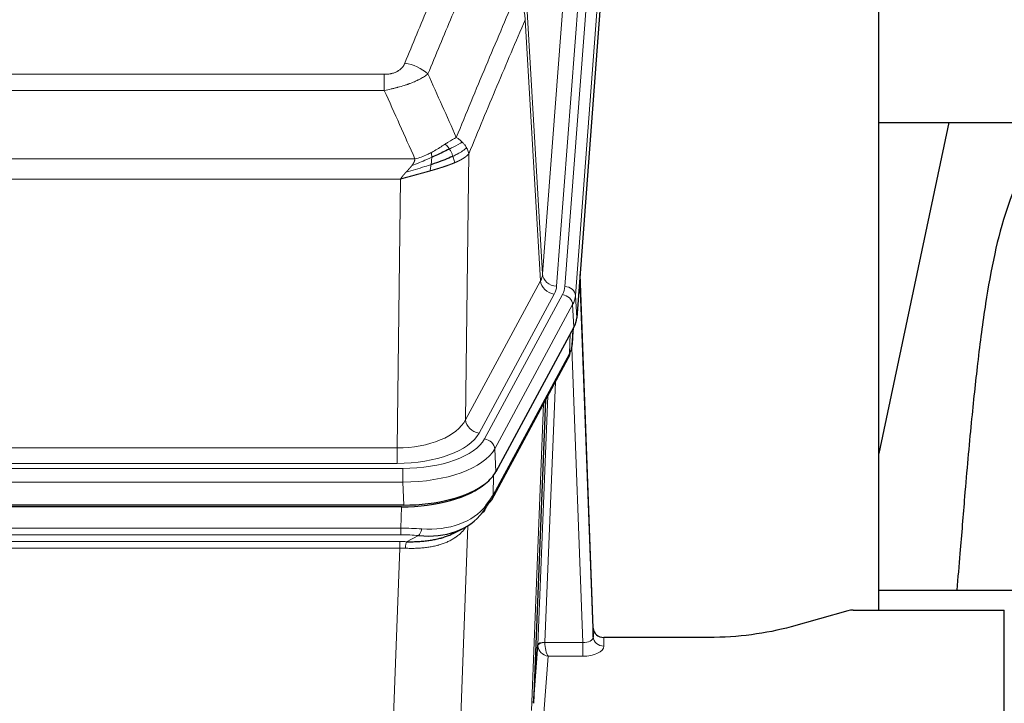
# Model space of a CAD drawing. Header units: inches. Extents: x 0 to 23760, y -13 to 16800.
# Tile 195 of 217: x 19036 to 19316, y 13853 to 14048. Entities that reach past the tile are written whole.
import ezdxf

# ---------------------------------------------------------------- set-up
doc = ezdxf.new("R2010")
doc.units = ezdxf.units.IN
doc.layers.add('254', color=7, linetype='Continuous', true_color=0xffffff)

msp = doc.modelspace()

# ---------------------------------------------------------------- linework, layer by layer
at = {"layer": '254', "color": 110, "linetype": 'Continuous', "lineweight": 13}
for p, q in [((19184.335, 13975.264), (19197.401, 14148.037)), ((19201.393, 14144.61), (19188.327, 13971.837)), ((19190.674, 13971.685), (19203.785, 14145.045)), ((19206.779, 14142.475), (19193.668, 13969.115)), ((19183.754, 13973.355), (19179.402, 14047.607)), ((19179.958, 14049.941), (19184.335, 13975.264)), ((18933.966, 14032.06), (19139.309, 14032.06)), ((19139.309, 14027.496), (19139.309, 14032.06)), ((19139.309, 14027.496), (18933.966, 14027.496)), ((19163.36, 14009.462), (19162.402, 13933.812)), ((18925.235, 14008.017), (19148.04, 14008.017)), ((19143.928, 14002.272), (18929.348, 14002.272)), ((19142.959, 13925.777), (19143.928, 14002.272)), ((19162.402, 13933.812), (19183.754, 13973.355)), ((19166.278, 13930.003), (19187.63, 13969.546)), ((19167.803, 13928.329), (19189.977, 13969.394)), ((19192.884, 13966.538), (19170.71, 13925.472)), ((19193.257, 13960.165), (19192.884, 13966.538)), ((19193.668, 13969.115), (19194.042, 13962.743)), ((19191.988, 13952.661), (19192.206, 13958.218)), ((19192.773, 13955.24), (19193.127, 13959.924)), ((19170.24, 13912.385), (19191.988, 13952.661)), ((19195.754, 13870.417), (19192.623, 13954.268)), ((19187.97, 13944.555), (19184.948, 13870.503)), ((19182.95, 13869.738), (19185.843, 13940.615)), ((19181.136, 13851.109), (19184.604, 13938.32)), ((18930.316, 13925.777), (19142.959, 13925.777)), ((19142.959, 13921.363), (19142.959, 13925.777)), ((19170.71, 13925.472), (19171.003, 13918.951)), ((18928.727, 13919.939), (19144.548, 13919.939)), ((19142.959, 13921.363), (18930.316, 13921.363)), ((19144.548, 13916.034), (19144.548, 13919.939)), ((19144.548, 13916.034), (18928.727, 13916.034)), ((19144.841, 13909.512), (19144.548, 13916.034)), ((19170.417, 13918.021), (19170.24, 13912.385)), ((19144.058, 13902.94), (19144.249, 13909.031)), ((18929.217, 13902.94), (19144.058, 13902.94)), ((19144.058, 13901.074), (19144.058, 13902.94)), ((19163.087, 13903.635), (19159.651, 13809.495)), ((19144.058, 13901.074), (18929.217, 13901.074)), ((19145.629, 13899.101), (19149.082, 13900.846)), ((18929.559, 13899.132), (19143.716, 13899.132)), ((19143.716, 13897.266), (18929.559, 13897.266)), ((19140.243, 13802.091), (19143.716, 13897.266)), ((19143.716, 13897.266), (19143.716, 13899.132)), ((19201.735, 13871.864), (19201.745, 13869.416)), ((19184.949, 13870.417), (19195.754, 13870.417)), ((19195.754, 13870.417), (19195.754, 13866.501)), ((19185.912, 13866.501), (19184.718, 13850.353)), ((19195.754, 13866.501), (19185.912, 13866.501))]:
    msp.add_line(p, q, dxfattribs=at)
at = {"layer": '254', "color": 2, "linetype": 'Continuous', "lineweight": 25}
for p, q in [((19207.16, 14136.196), (19194.042, 13962.743)), ((19279.978, 13879.631), (19279.978, 14068.432)), ((19279.935, 14018.353), (19351.666, 14018.353)), ((19299.821, 14018.351), (19279.978, 13924.195)), ((19198.736, 13874.485), (19194.978, 13975.124)), ((19195.058, 13970.73), (19198.747, 13871.948)), ((19193.257, 13960.165), (19171.003, 13918.951)), ((19192.766, 13955.127), (19193.129, 13959.928)), ((19192.944, 13959.584), (19192.773, 13955.24)), ((19192.766, 13955.127), (19192.773, 13955.24)), ((19169.881, 13911.055), (19191.629, 13951.331)), ((19185.15, 13939.33), (19181.722, 13853.12)), ((19144.841, 13909.512), (18928.434, 13909.512)), ((19144.249, 13909.031), (18929.026, 13909.031)), ((19158.947, 13901.467), (19161.74, 13902.879)), ((19351.975, 13885.203), (19279.979, 13885.203)), ((19272.68, 13879.63), (19315.638, 13879.63)), ((19315.638, 13791.229), (19315.638, 13879.63)), ((19271.182, 13879.435), (19255.017, 13874.905)), ((19198.747, 13871.948), (19198.736, 13874.485)), ((19231.638, 13871.864), (19201.735, 13871.864)), ((19181.722, 13853.12), (19182.95, 13869.738))]:
    msp.add_line(p, q, dxfattribs=at)
at = {"layer": '254', "color": 110, "linetype": 'Continuous', "lineweight": 13}
for centre, major_axis, ratio, start_param, end_param in [((19145.156, 14027.058), (9.245, -3.812), 0.7933159, 1.14397, 1.886928), ((19164.309, 13975.776), (-20.038, 0.241), 0.4621297, 2.903225, 3.1123764), ((19188.327, 13975.386), (3.989, -0.302), 0.8864705, 3.2608937, 4.7793301), ((19187.63, 13973.094), (3.52, -1.9), 0.8606628, 3.6289862, 5.1474227), ((19195.058, 13968.578), (-0.214, 6.443), 0.0117452, 5.0526437, 5.774114), ((19164.309, 13972.228), (-24.033, 0.005), 0.4611335, 2.8976848, 3.1068362), ((19166.656, 13972.076), (-24.033, 0.005), 0.4611335, 2.8976848, 3.1068362), ((19189.977, 13966.733), (2.64, -1.425), 0.8606628, 0.4873936, 2.00583), ((19190.674, 13969.024), (2.991, -0.226), 0.8864705, 0.119301, 1.6377375), ((19192.06, 13970.639), (2.998, 0.112), 0.4302668, 5.7021495, 6.2671208), ((19166.656, 13969.415), (27.028, 0.171), 0.4605352, 6.0362132, 6.2453646), ((19188.109, 13953.231), (3.52, -1.9), 0.8606628, 0.0000038, 0.4001271), ((19164.978, 13935.451), (27.538, 20.422), 0.1820479, 5.9117308, 5.9437109), ((19143.039, 13936.384), (20.002, 0.126), 0.5302672, 4.7050812, 6.0263936), ((19166.278, 13933.551), (-3.52, 1.9), 0.8606628, 0.4873936, 2.00583), ((19143.039, 13932.836), (24.002, 0.049), 0.477994, 4.708097, 6.0294094), ((19144.496, 13931.036), (-24.02, 0.03), 0.4619935, 1.5735185, 2.8978281), ((19167.803, 13925.668), (2.64, -1.425), 0.8606628, 0.4873936, 2.00583), ((19144.496, 13928.375), (27.018, 0.111), 0.4567867, 4.7124116, 6.0367213), ((19166.362, 13912.956), (3.52, -1.9), 0.8606628, 0.0000038, 0.4001271), ((19144.312, 13924.323), (-25.329, 12.681), 0.6929209, 2.1169098, 3.0007467), ((19143.409, 13895.506), (27.015, 0.091), 0.2751837, 1.3250001, 1.545831), ((19149.082, 13904.681), (-0.368, -3.983), 0.2964475, 0.3019504, 1.0888865), ((19143.409, 13891.671), (23.017, 0.318), 0.4083138, 1.3161001, 1.5369309), ((19142.927, 13889.319), (24.025, 0.387), 0.4081206, 1.4515092, 1.5313568), ((19142.927, 13885.484), (20.023, 0.877), 0.5868265, 1.4258227, 1.5056703), ((19145.629, 13895.265), (0.131, 3.998), 0.1099517, 0.2897867, 1.0584981), ((19195.742, 13872.04), (-3.004, 0.138), 0.5390598, 1.5996723, 3.1704686), ((19201.745, 13872.04), (-3, -0.013), 0.8746179, 0.0299147, 1.5670846), ((19185.948, 13869.611), (-2.996, 0.15), 0.8842154, 0.0089587, 0.1047242), ((19184.948, 13869.642), (1.998, -0.082), 0.4302193, 1.5883537, 3.1255299), ((19184.949, 13869.556), (-1.996, -0.13), 0.4297663, 4.6843512, 6.2157251), ((19185.912, 13869.125), (-2.669, 1.608), 0.8008031, 0.5106166, 2.0203264), ((19185.948, 13870.472), (1.001, 0.011), 0.9036671, 3.0949666, 3.1907319), ((19185.912, 13869.125), (-0.506, 2.997), 0.2740591, 1.0794715, 2.5891813), ((19195.742, 13869.416), (-6.003, 0.008), 0.4854373, 1.5734916, 3.1442879)]:
    msp.add_ellipse(centre, major_axis=major_axis, ratio=ratio, start_param=start_param, end_param=end_param, dxfattribs=at)
at = {"layer": '254', "color": 2, "linetype": 'Continuous', "lineweight": 25}
for centre, major_axis, ratio, start_param, end_param in [((19167.021, 13963.182), (-27.037, 0.006), 0.4611335, 2.8976848, 3.1068362), ((19164.978, 13935.451), (27.174, 22.247), 0.2659534, 6.0029101, 6.0348904), ((19188.275, 13953.551), (3.584, -1.776), 0.8816114, 6.2824956, 6.6531678), ((19166.129, 13964.727), (-26.161, 11.46), 0.4493681, 3.1218709, 3.267222), ((19144.783, 13921.997), (-27.023, 0.034), 0.4619935, 2.6128783, 2.8978281), ((19144.224, 13921.506), (-27.01, 0.015), 0.4618579, 1.5720062, 2.656), ((19144.783, 13921.997), (-27.023, 0.034), 0.4619935, 1.5735185, 2.6128783), ((19143.409, 13895.506), (27.355, 20.182), 0.1876908, 5.6857719, 5.9066027), ((19166.362, 13912.956), (3.52, -1.9), 0.8606628, 5.9153676, 6.2831892), ((19146.105, 13892.643), (23.434, 19.972), 0.1471226, 5.6997031, 5.9205339), ((19164.585, 13910.274), (3.195, -2.407), 0.6715965, 6.033487, 6.820423), ((19144.312, 13924.323), (-23.359, 16.381), 0.7286412, 2.2260513, 3.1098882), ((19272.683, 13878.173), (-3, 0.002), 0.4856498, 4.7136997, 5.2369038), ((19201.734, 13874.576), (-3, 0.002), 0.9042699, 0.0343167, 1.5714866)]:
    msp.add_ellipse(centre, major_axis=major_axis, ratio=ratio, start_param=start_param, end_param=end_param, dxfattribs=at)
at = {"layer": '254', "color": 110, "linetype": 'Continuous', "lineweight": 13}
for points, knots in [([(19145.156, 14035.214), (19146.29, 14037.975), (19147.425, 14040.725), (19149.698, 14046.203), (19150.835, 14048.93), (19154.25, 14057.079), (19156.532, 14062.465), (19158.817, 14067.806)], [0, 0, 0, 0, 0.25, 0.25, 0.5, 0.5, 1, 1, 1, 1]), ([(19165.413, 14064.719), (19163.125, 14059.383), (19160.841, 14054.001), (19157.422, 14045.86), (19156.283, 14043.135), (19154.008, 14037.663), (19152.871, 14034.915), (19151.736, 14032.156)], [0, 0, 0, 0, 0.5, 0.5, 0.75, 0.75, 1, 1, 1, 1]), ([(19159.803, 14014.108), (19161.201, 14017.523), (19162.6, 14020.921), (19165.403, 14027.683), (19166.806, 14031.046), (19171.019, 14041.086), (19173.835, 14047.71), (19176.657, 14054.265)], [0, 0, 0, 0, 0.25, 0.25, 0.5, 0.5, 1, 1, 1, 1]), ([(19176.657, 14054.265), (19177.066, 14053.782), (19177.438, 14053.271), (19178.097, 14052.208), (19178.382, 14051.655), (19178.854, 14050.523), (19179.04, 14049.945), (19179.303, 14048.778), (19179.381, 14048.19), (19179.402, 14047.607)], [0, 0, 0, 0, 0.25, 0.25, 0.5, 0.5, 0.75, 0.75, 1, 1, 1, 1]), ([(19179.402, 14047.607), (19176.716, 14041.374), (19174.037, 14035.079), (19170.026, 14025.543), (19168.69, 14022.348), (19166.023, 14015.929), (19164.69, 14012.703), (19163.36, 14009.462)], [0, 0, 0, 0, 0.5, 0.5, 0.75, 0.75, 1, 1, 1, 1]), ([(19145.156, 14035.214), (19145.135, 14035.163), (19145.113, 14035.112), (19145.067, 14035.01), (19145.043, 14034.959), (19144.967, 14034.808), (19144.913, 14034.708), (19144.795, 14034.51), (19144.731, 14034.413), (19144.595, 14034.22), (19144.521, 14034.124), (19144.364, 14033.937), (19144.28, 14033.844), (19144.145, 14033.707), (19144.098, 14033.662), (19144.002, 14033.573), (19143.952, 14033.528), (19143.798, 14033.397), (19143.69, 14033.313), (19143.462, 14033.15), (19143.342, 14033.071), (19143.153, 14032.958), (19143.056, 14032.903), (19142.955, 14032.849), (19142.887, 14032.814), (19142.852, 14032.797), (19142.678, 14032.711), (19142.533, 14032.648), (19142.086, 14032.471), (19141.77, 14032.371), (19141.349, 14032.272), (19141.264, 14032.253), (19141.091, 14032.218), (19141.004, 14032.202), (19140.743, 14032.158), (19140.567, 14032.134), (19140.212, 14032.096), (19140.033, 14032.083), (19139.673, 14032.064), (19139.492, 14032.06), (19139.309, 14032.06)], [0, 0, 0, 0, 0.03125, 0.03125, 0.0625, 0.0625, 0.125, 0.125, 0.1875, 0.1875, 0.25, 0.25, 0.3125, 0.3125, 0.34375, 0.34375, 0.375, 0.375, 0.4375, 0.4375, 0.5, 0.5, 0.53125, 0.546875, 0.546875, 0.5625, 0.5625, 0.625, 0.625, 0.75, 0.75, 0.78125, 0.78125, 0.8125, 0.8125, 0.875, 0.875, 0.9375, 0.9375, 1, 1, 1, 1]), ([(19151.736, 14032.156), (19151.438, 14031.923), (19151.112, 14031.692), (19150.399, 14031.235), (19150.012, 14031.008), (19149.384, 14030.672), (19149.112, 14030.532), (19148.827, 14030.394), (19148.712, 14030.339), (19148.654, 14030.311), (19148.478, 14030.229), (19148.36, 14030.174), (19147.757, 14029.903), (19147.248, 14029.692), (19146.576, 14029.436), (19146.44, 14029.386), (19146.232, 14029.31), (19146.163, 14029.285), (19146.023, 14029.235), (19145.953, 14029.211), (19145.601, 14029.088), (19145.314, 14028.992), (19144.438, 14028.711), (19143.833, 14028.533), (19143.13, 14028.344), (19143.051, 14028.323), (19142.894, 14028.282), (19142.814, 14028.261), (19142.576, 14028.2), (19142.417, 14028.16), (19141.937, 14028.042), (19141.615, 14027.967), (19140.64, 14027.75), (19139.979, 14027.617), (19139.309, 14027.496)], [0, 0, 0, 0, 0.125, 0.125, 0.25, 0.25, 0.3125, 0.328125, 0.328125, 0.34375, 0.34375, 0.375, 0.375, 0.5, 0.5, 0.53125, 0.53125, 0.546875, 0.546875, 0.5625, 0.5625, 0.625, 0.625, 0.75, 0.75, 0.765625, 0.765625, 0.78125, 0.78125, 0.8125, 0.8125, 0.875, 0.875, 1, 1, 1, 1]), ([(19159.803, 14014.108), (19159.11, 14013.781), (19158.344, 14013.315), (19157.217, 14012.595), (19156.926, 14012.407), (19156.628, 14012.213)], [0, 0, 0, 0, 0.75, 0.75, 1, 1, 1, 1]), ([(19161.51, 14012.764), (19161.387, 14012.887), (19161.259, 14013.008), (19160.927, 14013.304), (19160.716, 14013.475), (19160.275, 14013.803), (19160.043, 14013.96), (19159.803, 14014.108)], [0, 0, 0, 0, 0.25, 0.25, 0.625, 0.625, 1, 1, 1, 1]), ([(19156.628, 14012.213), (19156.478, 14012.116), (19156.327, 14012.018), (19155.712, 14011.621), (19155.233, 14011.314), (19154.239, 14010.7), (19153.724, 14010.393), (19153.017, 14009.998), (19152.839, 14009.901), (19152.658, 14009.805)], [0, 0, 0, 0, 0.125, 0.125, 0.5, 0.5, 0.875, 0.875, 1, 1, 1, 1]), ([(19157.852, 14010.833), (19157.753, 14010.988), (19157.652, 14011.136), (19157.395, 14011.48), (19157.238, 14011.664), (19156.927, 14011.979), (19156.774, 14012.111), (19156.628, 14012.213)], [0, 0, 0, 0, 0.25, 0.25, 0.625, 0.625, 1, 1, 1, 1]), ([(19161.51, 14012.764), (19160.812, 14012.381), (19159.941, 14011.909), (19158.58, 14011.203), (19158.223, 14011.02), (19157.852, 14010.833)], [0, 0, 0, 0, 0.75, 0.75, 1, 1, 1, 1]), ([(19162.721, 14011.175), (19162.682, 14011.245), (19162.641, 14011.314), (19162.474, 14011.59), (19162.335, 14011.794), (19162.031, 14012.192), (19161.867, 14012.387), (19161.632, 14012.639), (19161.571, 14012.702), (19161.51, 14012.764)], [0, 0, 0, 0, 0.125, 0.125, 0.5, 0.5, 0.875, 0.875, 1, 1, 1, 1]), ([(19152.809, 14008.436), (19152.351, 14008.231), (19151.887, 14008.028), (19150.017, 14007.223), (19148.58, 14006.64), (19147.17, 14006.118)], [0, 0, 0, 0, 0.25, 0.25, 1, 1, 1, 1]), ([(19152.658, 14009.805), (19152.298, 14009.613), (19151.931, 14009.428), (19150.437, 14008.724), (19149.261, 14008.282), (19148.04, 14008.017)], [0, 0, 0, 0, 0.25, 0.25, 1, 1, 1, 1]), ([(19152.64, 14006.375), (19152.652, 14006.462), (19152.664, 14006.55), (19152.708, 14006.903), (19152.737, 14007.172), (19152.781, 14007.697), (19152.796, 14007.955), (19152.806, 14008.279), (19152.808, 14008.358), (19152.809, 14008.436)], [0, 0, 0, 0, 0.125, 0.125, 0.5, 0.5, 0.875, 0.875, 1, 1, 1, 1]), ([(19152.809, 14008.436), (19152.81, 14008.591), (19152.808, 14008.738), (19152.795, 14009.082), (19152.779, 14009.265), (19152.731, 14009.578), (19152.699, 14009.707), (19152.658, 14009.805)], [0, 0, 0, 0, 0.25, 0.25, 0.625, 0.625, 1, 1, 1, 1]), ([(19158.838, 14008.76), (19158.807, 14008.848), (19158.775, 14008.937), (19158.64, 14009.294), (19158.527, 14009.565), (19158.278, 14010.093), (19158.141, 14010.351), (19157.95, 14010.676), (19157.901, 14010.755), (19157.852, 14010.833)], [0, 0, 0, 0, 0.125, 0.125, 0.5, 0.5, 0.875, 0.875, 1, 1, 1, 1]), ([(19162.721, 14011.175), (19162.108, 14010.591), (19161.212, 14009.983), (19159.683, 14009.168), (19159.273, 14008.963), (19158.838, 14008.76)], [0, 0, 0, 0, 0.75, 0.75, 1, 1, 1, 1]), ([(19159.328, 14006.914), (19159.257, 14007.275), (19159.157, 14007.734), (19158.956, 14008.409), (19158.899, 14008.583), (19158.838, 14008.76)], [0, 0, 0, 0, 0.75, 0.75, 1, 1, 1, 1]), ([(19163.36, 14009.462), (19163.354, 14009.455), (19163.342, 14009.441), (19163.324, 14009.419), (19163.305, 14009.398), (19163.287, 14009.377), (19163.268, 14009.355), (19163.25, 14009.334), (19163.231, 14009.313), (19163.212, 14009.292), (19163.192, 14009.271), (19163.173, 14009.25), (19163.153, 14009.23), (19163.134, 14009.209), (19163.114, 14009.189), (19163.093, 14009.168), (19163.073, 14009.148), (19163.053, 14009.127), (19163.032, 14009.107), (19163.012, 14009.087), (19162.991, 14009.067), (19162.97, 14009.047), (19162.949, 14009.027), (19162.928, 14009.008), (19162.906, 14008.988), (19162.885, 14008.968), (19162.863, 14008.949), (19162.841, 14008.929), (19162.82, 14008.91), (19162.798, 14008.891), (19162.776, 14008.872), (19162.753, 14008.853), (19162.731, 14008.834), (19162.709, 14008.815), (19162.686, 14008.796), (19162.663, 14008.777), (19162.641, 14008.759), (19162.618, 14008.74), (19162.595, 14008.721), (19162.572, 14008.703), (19162.549, 14008.685), (19162.526, 14008.667), (19162.502, 14008.648), (19162.479, 14008.63), (19162.455, 14008.612), (19162.432, 14008.594), (19162.408, 14008.577), (19162.384, 14008.559), (19162.361, 14008.541), (19162.337, 14008.524), (19162.313, 14008.506), (19162.289, 14008.489), (19162.265, 14008.472), (19162.241, 14008.454), (19162.217, 14008.437), (19162.192, 14008.42), (19162.168, 14008.403), (19162.144, 14008.386), (19162.119, 14008.37), (19162.095, 14008.353), (19162.07, 14008.336), (19162.046, 14008.32), (19162.021, 14008.303), (19161.996, 14008.287), (19161.972, 14008.271), (19161.947, 14008.254), (19161.922, 14008.238), (19161.897, 14008.222), (19161.873, 14008.206), (19161.848, 14008.19), (19161.823, 14008.175), (19161.798, 14008.159), (19161.773, 14008.143), (19161.748, 14008.128), (19161.723, 14008.112), (19161.698, 14008.097), (19161.673, 14008.081), (19161.648, 14008.066), (19161.623, 14008.051), (19161.598, 14008.036), (19161.573, 14008.021), (19161.548, 14008.006), (19161.523, 14007.991), (19161.498, 14007.976), (19161.473, 14007.962), (19161.448, 14007.947), (19161.422, 14007.933), (19161.397, 14007.918), (19161.372, 14007.904), (19161.347, 14007.889), (19161.322, 14007.875), (19161.297, 14007.861), (19161.272, 14007.847), (19161.247, 14007.833), (19161.222, 14007.819), (19161.197, 14007.805), (19161.172, 14007.792), (19161.147, 14007.778), (19161.122, 14007.764), (19161.097, 14007.751), (19161.073, 14007.738), (19161.048, 14007.724), (19161.023, 14007.711), (19160.998, 14007.698), (19160.973, 14007.685), (19160.949, 14007.672), (19160.924, 14007.659), (19160.899, 14007.646), (19160.875, 14007.633), (19160.85, 14007.62), (19160.826, 14007.607), (19160.801, 14007.595), (19160.777, 14007.582), (19160.752, 14007.57), (19160.728, 14007.558), (19160.704, 14007.545), (19160.679, 14007.533), (19160.655, 14007.521), (19160.631, 14007.509), (19160.607, 14007.497), (19160.583, 14007.485), (19160.559, 14007.473), (19160.535, 14007.461), (19160.511, 14007.45), (19160.487, 14007.438), (19160.464, 14007.426), (19160.44, 14007.415), (19160.416, 14007.404), (19160.393, 14007.392), (19160.369, 14007.381), (19160.346, 14007.37), (19160.323, 14007.359), (19160.299, 14007.348), (19160.276, 14007.337), (19160.253, 14007.326), (19160.23, 14007.315), (19160.207, 14007.304), (19160.184, 14007.293), (19160.161, 14007.283), (19160.139, 14007.272), (19160.116, 14007.262), (19160.094, 14007.251), (19160.071, 14007.241), (19160.049, 14007.231), (19160.026, 14007.221), (19160.004, 14007.21), (19159.982, 14007.2), (19159.96, 14007.19), (19159.938, 14007.18), (19159.916, 14007.171), (19159.895, 14007.161), (19159.873, 14007.151), (19159.851, 14007.141), (19159.83, 14007.132), (19159.809, 14007.122), (19159.787, 14007.113), (19159.766, 14007.103), (19159.745, 14007.094), (19159.724, 14007.085), (19159.703, 14007.076), (19159.682, 14007.067), (19159.662, 14007.058), (19159.641, 14007.049), (19159.621, 14007.04), (19159.601, 14007.031), (19159.58, 14007.022), (19159.56, 14007.013), (19159.54, 14007.005), (19159.52, 14006.996), (19159.501, 14006.988), (19159.481, 14006.979), (19159.461, 14006.971), (19159.442, 14006.963), (19159.423, 14006.954), (19159.403, 14006.946), (19159.384, 14006.938), (19159.365, 14006.93), (19159.347, 14006.922), (19159.334, 14006.917), (19159.328, 14006.914)], [0, 0, 0, 0, 0.0080212, 0.0160154, 0.0239827, 0.0319231, 0.0398365, 0.0477229, 0.0555824, 0.0634149, 0.0712205, 0.0789992, 0.0867509, 0.0944756, 0.1021734, 0.1098443, 0.1174881, 0.1251051, 0.1326951, 0.1402581, 0.1477942, 0.1553034, 0.1627856, 0.1702408, 0.1776691, 0.1850704, 0.1924448, 0.1997923, 0.2071128, 0.2144063, 0.2216729, 0.2289126, 0.2361253, 0.243311, 0.2504698, 0.2576016, 0.2647065, 0.2717845, 0.2788355, 0.2858595, 0.2928566, 0.2998268, 0.30677, 0.3136862, 0.3205755, 0.3274379, 0.3342733, 0.3410817, 0.3478632, 0.3546178, 0.3613454, 0.3680461, 0.3747198, 0.3813665, 0.3879863, 0.3945792, 0.4011451, 0.4076841, 0.4141961, 0.4206811, 0.4271393, 0.4335704, 0.4399746, 0.4463519, 0.4527022, 0.4590256, 0.465322, 0.4715915, 0.477834, 0.4840496, 0.4902382, 0.4963999, 0.5025346, 0.5086424, 0.5147232, 0.5207771, 0.526804, 0.532804, 0.5387771, 0.5447232, 0.5506423, 0.5565345, 0.5623997, 0.568238, 0.5740494, 0.5798338, 0.5855912, 0.5913217, 0.5970253, 0.6027019, 0.6083515, 0.6139742, 0.61957, 0.6251388, 0.6306807, 0.6361956, 0.6416836, 0.6471446, 0.6525787, 0.6579858, 0.663366, 0.6687192, 0.6740455, 0.6793448, 0.6846172, 0.6898627, 0.6950812, 0.7002727, 0.7054373, 0.710575, 0.7156857, 0.7207694, 0.7258262, 0.7308561, 0.735859, 0.740835, 0.745784, 0.7507061, 0.7556012, 0.7604694, 0.7653107, 0.7701249, 0.7749123, 0.7796727, 0.7844061, 0.7891127, 0.7937922, 0.7984448, 0.8030705, 0.8076692, 0.812241, 0.8167858, 0.8213037, 0.8257947, 0.8302587, 0.8346957, 0.8391058, 0.843489, 0.8478452, 0.8521745, 0.8564768, 0.8607522, 0.8650006, 0.8692221, 0.8734166, 0.8775842, 0.8817249, 0.8858386, 0.8899254, 0.8939852, 0.8980181, 0.902024, 0.906003, 0.909955, 0.9138802, 0.9177783, 0.9216495, 0.9254938, 0.9293111, 0.9331015, 0.936865, 0.9406015, 0.944311, 0.9479937, 0.9516493, 0.9552781, 0.9588799, 0.9624547, 0.9660026, 0.9695236, 0.9730176, 0.9764847, 0.9799249, 0.9833381, 0.9867243, 0.9900837, 0.993416, 0.9967215, 1, 1, 1, 1]), ([(19163.36, 14009.462), (19163.275, 14009.896), (19163.133, 14010.329), (19162.87, 14010.895), (19162.798, 14011.036), (19162.721, 14011.175)], [0, 0, 0, 0, 0.75, 0.75, 1, 1, 1, 1]), ([(19152.64, 14006.375), (19152.062, 14006.185), (19151.474, 14005.996), (19149.1, 14005.255), (19147.271, 14004.724), (19145.498, 14004.221)], [0, 0, 0, 0, 0.25, 0.25, 1, 1, 1, 1]), ([(19145.498, 14004.221), (19145.513, 14004.236), (19145.541, 14004.266), (19145.582, 14004.311), (19145.623, 14004.355), (19145.662, 14004.398), (19145.701, 14004.439), (19145.738, 14004.48), (19145.774, 14004.519), (19145.81, 14004.557), (19145.844, 14004.594), (19145.877, 14004.63), (19145.909, 14004.665), (19145.94, 14004.698), (19145.97, 14004.731), (19145.999, 14004.762), (19146.027, 14004.792), (19146.054, 14004.821), (19146.08, 14004.849), (19146.104, 14004.876), (19146.128, 14004.901), (19146.151, 14004.926), (19146.172, 14004.949), (19146.193, 14004.971), (19146.212, 14004.993), (19146.231, 14005.012), (19146.248, 14005.031), (19146.264, 14005.049), (19146.279, 14005.065), (19146.294, 14005.081), (19146.307, 14005.095), (19146.319, 14005.108), (19146.33, 14005.12), (19146.34, 14005.131), (19146.349, 14005.14), (19146.357, 14005.149), (19146.363, 14005.156), (19146.369, 14005.163), (19146.374, 14005.168), (19146.386, 14005.182), (19146.407, 14005.205), (19146.436, 14005.237), (19146.465, 14005.269), (19146.493, 14005.301), (19146.521, 14005.332), (19146.548, 14005.364), (19146.576, 14005.395), (19146.603, 14005.426), (19146.629, 14005.456), (19146.656, 14005.487), (19146.682, 14005.517), (19146.707, 14005.547), (19146.733, 14005.576), (19146.758, 14005.606), (19146.782, 14005.635), (19146.807, 14005.664), (19146.831, 14005.692), (19146.854, 14005.721), (19146.878, 14005.749), (19146.901, 14005.777), (19146.923, 14005.805), (19146.946, 14005.832), (19146.968, 14005.859), (19146.989, 14005.886), (19147.011, 14005.913), (19147.032, 14005.939), (19147.052, 14005.966), (19147.073, 14005.992), (19147.093, 14006.017), (19147.112, 14006.043), (19147.132, 14006.068), (19147.151, 14006.093), (19147.163, 14006.11), (19147.17, 14006.118)], [0, 0, 0, 0, 0.0247661, 0.0489206, 0.0724636, 0.0953949, 0.1177147, 0.1394229, 0.1605195, 0.1810045, 0.2008779, 0.2201398, 0.23879, 0.2568287, 0.2742558, 0.2910713, 0.3072753, 0.3228676, 0.3378484, 0.3522176, 0.3659752, 0.3791212, 0.3916556, 0.4035785, 0.4148897, 0.4255894, 0.4356775, 0.445154, 0.454019, 0.4622723, 0.4699141, 0.4769443, 0.4833629, 0.48917, 0.4943654, 0.4989493, 0.5029216, 0.5062824, 0.5090316, 0.5111692, 0.5284651, 0.5456049, 0.5625886, 0.5794163, 0.5960881, 0.612604, 0.6289642, 0.6451687, 0.6612176, 0.6771111, 0.6928491, 0.7084319, 0.7238594, 0.7391318, 0.7542492, 0.7692118, 0.7840195, 0.7986726, 0.8131712, 0.8275153, 0.8417051, 0.8557408, 0.8696224, 0.8833501, 0.8969241, 0.9103445, 0.9236114, 0.936725, 0.9496856, 0.9624932, 0.975148, 0.9876502, 1, 1, 1, 1]), ([(19147.17, 14006.118), (19147.178, 14006.129), (19147.194, 14006.15), (19147.217, 14006.182), (19147.24, 14006.214), (19147.263, 14006.245), (19147.286, 14006.277), (19147.308, 14006.309), (19147.33, 14006.34), (19147.352, 14006.371), (19147.373, 14006.403), (19147.394, 14006.434), (19147.415, 14006.465), (19147.435, 14006.496), (19147.455, 14006.527), (19147.475, 14006.557), (19147.494, 14006.588), (19147.513, 14006.619), (19147.532, 14006.649), (19147.55, 14006.679), (19147.568, 14006.71), (19147.586, 14006.74), (19147.603, 14006.77), (19147.62, 14006.8), (19147.637, 14006.83), (19147.653, 14006.859), (19147.669, 14006.889), (19147.685, 14006.919), (19147.7, 14006.948), (19147.715, 14006.977), (19147.73, 14007.007), (19147.744, 14007.036), (19147.758, 14007.065), (19147.772, 14007.094), (19147.785, 14007.123), (19147.798, 14007.151), (19147.811, 14007.18), (19147.823, 14007.208), (19147.836, 14007.237), (19147.847, 14007.265), (19147.859, 14007.293), (19147.87, 14007.322), (19147.88, 14007.35), (19147.891, 14007.377), (19147.901, 14007.405), (19147.91, 14007.433), (19147.92, 14007.461), (19147.929, 14007.488), (19147.938, 14007.515), (19147.946, 14007.543), (19147.954, 14007.57), (19147.962, 14007.597), (19147.969, 14007.624), (19147.976, 14007.651), (19147.983, 14007.678), (19147.989, 14007.704), (19147.995, 14007.731), (19148.001, 14007.757), (19148.007, 14007.784), (19148.012, 14007.81), (19148.016, 14007.836), (19148.021, 14007.862), (19148.025, 14007.888), (19148.029, 14007.914), (19148.032, 14007.94), (19148.035, 14007.966), (19148.038, 14007.991), (19148.04, 14008.008), (19148.04, 14008.017)], [0, 0, 0, 0, 0.0185022, 0.0368847, 0.0551481, 0.073293, 0.0913199, 0.1092294, 0.1270222, 0.1446988, 0.1622598, 0.1797059, 0.1970378, 0.2142561, 0.2313614, 0.2483544, 0.265236, 0.2820066, 0.2986672, 0.3152184, 0.331661, 0.3479958, 0.3642235, 0.380345, 0.3963611, 0.4122725, 0.4280803, 0.4437851, 0.459388, 0.4748898, 0.4902915, 0.5055939, 0.5207981, 0.535905, 0.5509156, 0.565831, 0.5806521, 0.5953801, 0.6100159, 0.6245607, 0.6390157, 0.6533819, 0.6676604, 0.6818526, 0.6959596, 0.7099825, 0.7239227, 0.7377815, 0.75156, 0.7652597, 0.7788818, 0.7924277, 0.8058989, 0.8192966, 0.8326224, 0.8458776, 0.8590638, 0.8721825, 0.8852351, 0.8982233, 0.9111485, 0.9240124, 0.9368166, 0.9495628, 0.9622525, 0.9748874, 0.9874694, 1, 1, 1, 1]), ([(19159.328, 14006.914), (19159.313, 14006.908), (19159.284, 14006.895), (19159.24, 14006.877), (19159.195, 14006.858), (19159.151, 14006.84), (19159.106, 14006.821), (19159.062, 14006.803), (19159.017, 14006.785), (19158.972, 14006.766), (19158.927, 14006.748), (19158.882, 14006.73), (19158.837, 14006.711), (19158.792, 14006.693), (19158.746, 14006.675), (19158.701, 14006.657), (19158.656, 14006.639), (19158.61, 14006.621), (19158.564, 14006.603), (19158.518, 14006.585), (19158.473, 14006.567), (19158.427, 14006.549), (19158.38, 14006.531), (19158.334, 14006.514), (19158.288, 14006.496), (19158.242, 14006.478), (19158.195, 14006.461), (19158.149, 14006.443), (19158.102, 14006.425), (19158.056, 14006.408), (19158.009, 14006.39), (19157.962, 14006.373), (19157.915, 14006.355), (19157.869, 14006.338), (19157.822, 14006.321), (19157.774, 14006.303), (19157.727, 14006.286), (19157.68, 14006.269), (19157.633, 14006.252), (19157.586, 14006.234), (19157.538, 14006.217), (19157.491, 14006.2), (19157.443, 14006.183), (19157.396, 14006.166), (19157.348, 14006.149), (19157.3, 14006.132), (19157.253, 14006.115), (19157.205, 14006.098), (19157.157, 14006.082), (19157.109, 14006.065), (19157.061, 14006.048), (19157.013, 14006.031), (19156.965, 14006.015), (19156.917, 14005.998), (19156.869, 14005.981), (19156.821, 14005.965), (19156.772, 14005.948), (19156.724, 14005.932), (19156.676, 14005.915), (19156.627, 14005.899), (19156.579, 14005.883), (19156.53, 14005.866), (19156.482, 14005.85), (19156.433, 14005.834), (19156.385, 14005.817), (19156.336, 14005.801), (19156.288, 14005.785), (19156.239, 14005.769), (19156.19, 14005.753), (19156.141, 14005.737), (19156.093, 14005.721), (19156.044, 14005.705), (19155.995, 14005.689), (19155.946, 14005.673), (19155.897, 14005.657), (19155.849, 14005.641), (19155.8, 14005.625), (19155.751, 14005.609), (19155.702, 14005.594), (19155.653, 14005.578), (19155.604, 14005.562), (19155.555, 14005.547), (19155.506, 14005.531), (19155.457, 14005.515), (19155.408, 14005.5), (19155.358, 14005.484), (19155.309, 14005.469), (19155.26, 14005.453), (19155.211, 14005.438), (19155.162, 14005.423), (19155.113, 14005.407), (19155.064, 14005.392), (19155.015, 14005.377), (19154.965, 14005.361), (19154.916, 14005.346), (19154.867, 14005.331), (19154.818, 14005.316), (19154.769, 14005.301), (19154.72, 14005.286), (19154.67, 14005.27), (19154.621, 14005.255), (19154.572, 14005.24), (19154.523, 14005.225), (19154.474, 14005.211), (19154.424, 14005.196), (19154.375, 14005.181), (19154.326, 14005.166), (19154.277, 14005.151), (19154.228, 14005.136), (19154.179, 14005.122), (19154.129, 14005.107), (19154.08, 14005.092), (19154.031, 14005.078), (19153.982, 14005.063), (19153.933, 14005.048), (19153.884, 14005.034), (19153.835, 14005.019), (19153.786, 14005.005), (19153.737, 14004.99), (19153.688, 14004.976), (19153.639, 14004.961), (19153.59, 14004.947), (19153.541, 14004.933), (19153.492, 14004.918), (19153.443, 14004.904), (19153.394, 14004.89), (19153.345, 14004.875), (19153.296, 14004.861), (19153.248, 14004.847), (19153.199, 14004.833), (19153.15, 14004.819), (19153.101, 14004.805), (19153.052, 14004.79), (19153.004, 14004.776), (19152.955, 14004.762), (19152.906, 14004.748), (19152.858, 14004.734), (19152.809, 14004.72), (19152.761, 14004.706), (19152.712, 14004.693), (19152.664, 14004.679), (19152.615, 14004.665), (19152.567, 14004.651), (19152.518, 14004.637), (19152.47, 14004.623), (19152.422, 14004.61), (19152.373, 14004.596), (19152.341, 14004.587), (19152.325, 14004.582)], [0, 0, 0, 0, 0.0076941, 0.0153765, 0.0230472, 0.0307061, 0.0383534, 0.045989, 0.0536129, 0.061225, 0.0688255, 0.0764143, 0.0839914, 0.0915567, 0.0991104, 0.1066524, 0.1141827, 0.1217013, 0.1292082, 0.1367034, 0.1441869, 0.1516588, 0.1591189, 0.1665674, 0.1740041, 0.1814292, 0.1888426, 0.1962444, 0.2036344, 0.2110128, 0.2183794, 0.2257344, 0.2330778, 0.2404094, 0.2477294, 0.2550377, 0.2623343, 0.2696193, 0.2768926, 0.2841542, 0.2914041, 0.2986424, 0.305869, 0.313084, 0.3202872, 0.3274789, 0.3346588, 0.3418271, 0.3489838, 0.3561287, 0.3632621, 0.3703837, 0.3774937, 0.3845921, 0.3916788, 0.3987539, 0.4058173, 0.412869, 0.4199092, 0.4269376, 0.4339544, 0.4409596, 0.4479532, 0.454935, 0.4619053, 0.4688639, 0.4758109, 0.4827462, 0.4896699, 0.496582, 0.5034825, 0.5103713, 0.5172485, 0.524114, 0.5309679, 0.5378102, 0.5446409, 0.55146, 0.5582674, 0.5650632, 0.5718474, 0.57862, 0.5853809, 0.5921303, 0.598868, 0.6055941, 0.6123087, 0.6190116, 0.6257029, 0.6323825, 0.6390506, 0.6457071, 0.652352, 0.6589853, 0.665607, 0.672217, 0.6788155, 0.6854024, 0.6919777, 0.6985414, 0.7050935, 0.7116341, 0.718163, 0.7246804, 0.7311862, 0.7376804, 0.744163, 0.750634, 0.7570935, 0.7635413, 0.7699776, 0.7764024, 0.7828155, 0.7892171, 0.7956072, 0.8019856, 0.8083525, 0.8147079, 0.8210516, 0.8273839, 0.8337045, 0.8400136, 0.8463112, 0.8525972, 0.8588716, 0.8651345, 0.8713859, 0.8776257, 0.8838539, 0.8900706, 0.8962758, 0.9024695, 0.9086516, 0.9148221, 0.9209812, 0.9271287, 0.9332646, 0.9393891, 0.945502, 0.9516034, 0.9576933, 0.9637717, 0.9698385, 0.9758938, 0.9819376, 0.9879699, 0.9939907, 1, 1, 1, 1]), ([(19152.325, 14004.582), (19152.358, 14004.754), (19152.398, 14004.95), (19152.48, 14005.382), (19152.522, 14005.617), (19152.59, 14006.03), (19152.616, 14006.201), (19152.64, 14006.375)], [0, 0, 0, 0, 0.375, 0.375, 0.75, 0.75, 1, 1, 1, 1]), ([(19152.325, 14004.582), (19152.303, 14004.576), (19152.26, 14004.564), (19152.195, 14004.545), (19152.13, 14004.527), (19152.065, 14004.509), (19152, 14004.49), (19151.935, 14004.472), (19151.87, 14004.454), (19151.805, 14004.436), (19151.74, 14004.417), (19151.674, 14004.399), (19151.609, 14004.381), (19151.544, 14004.363), (19151.479, 14004.344), (19151.414, 14004.326), (19151.348, 14004.308), (19151.283, 14004.29), (19151.218, 14004.272), (19151.153, 14004.254), (19151.088, 14004.236), (19151.022, 14004.218), (19150.957, 14004.2), (19150.892, 14004.182), (19150.827, 14004.164), (19150.761, 14004.146), (19150.696, 14004.128), (19150.631, 14004.11), (19150.566, 14004.092), (19150.5, 14004.074), (19150.435, 14004.056), (19150.37, 14004.038), (19150.305, 14004.02), (19150.24, 14004.002), (19150.174, 14003.985), (19150.109, 14003.967), (19150.044, 14003.949), (19149.979, 14003.931), (19149.914, 14003.913), (19149.849, 14003.896), (19149.784, 14003.878), (19149.719, 14003.86), (19149.653, 14003.842), (19149.588, 14003.825), (19149.523, 14003.807), (19149.458, 14003.789), (19149.393, 14003.772), (19149.328, 14003.754), (19149.264, 14003.737), (19149.199, 14003.719), (19149.134, 14003.701), (19149.069, 14003.684), (19149.004, 14003.666), (19148.939, 14003.649), (19148.875, 14003.631), (19148.81, 14003.614), (19148.745, 14003.596), (19148.681, 14003.579), (19148.616, 14003.561), (19148.551, 14003.544), (19148.487, 14003.526), (19148.422, 14003.509), (19148.358, 14003.491), (19148.293, 14003.474), (19148.229, 14003.456), (19148.165, 14003.439), (19148.1, 14003.422), (19148.036, 14003.404), (19147.972, 14003.387), (19147.908, 14003.369), (19147.844, 14003.352), (19147.779, 14003.335), (19147.715, 14003.317), (19147.651, 14003.3), (19147.587, 14003.283), (19147.524, 14003.265), (19147.46, 14003.248), (19147.396, 14003.231), (19147.332, 14003.214), (19147.268, 14003.196), (19147.205, 14003.179), (19147.141, 14003.162), (19147.078, 14003.145), (19147.014, 14003.127), (19146.951, 14003.11), (19146.887, 14003.093), (19146.824, 14003.076), (19146.761, 14003.059), (19146.698, 14003.041), (19146.635, 14003.024), (19146.572, 14003.007), (19146.509, 14002.99), (19146.446, 14002.973), (19146.383, 14002.955), (19146.32, 14002.938), (19146.257, 14002.921), (19146.194, 14002.904), (19146.132, 14002.887), (19146.069, 14002.87), (19146.007, 14002.853), (19145.944, 14002.836), (19145.882, 14002.818), (19145.82, 14002.801), (19145.758, 14002.784), (19145.695, 14002.767), (19145.633, 14002.75), (19145.571, 14002.733), (19145.51, 14002.716), (19145.448, 14002.699), (19145.386, 14002.682), (19145.324, 14002.665), (19145.263, 14002.648), (19145.201, 14002.63), (19145.14, 14002.613), (19145.078, 14002.596), (19145.017, 14002.579), (19144.956, 14002.562), (19144.895, 14002.545), (19144.834, 14002.528), (19144.773, 14002.511), (19144.712, 14002.494), (19144.651, 14002.477), (19144.59, 14002.46), (19144.529, 14002.443), (19144.469, 14002.426), (19144.408, 14002.409), (19144.348, 14002.392), (19144.288, 14002.375), (19144.227, 14002.358), (19144.167, 14002.341), (19144.107, 14002.324), (19144.047, 14002.307), (19143.987, 14002.29), (19143.947, 14002.278), (19143.928, 14002.272)], [0, 0, 0, 0, 0.0081592, 0.0163092, 0.0244501, 0.0325819, 0.0407045, 0.0488181, 0.0569225, 0.0650178, 0.0731041, 0.0811812, 0.0892493, 0.0973083, 0.1053581, 0.113399, 0.1214307, 0.1294534, 0.137467, 0.1454716, 0.1534671, 0.1614536, 0.169431, 0.1773994, 0.1853588, 0.1933091, 0.2012504, 0.2091827, 0.217106, 0.2250203, 0.2329256, 0.2408219, 0.2487092, 0.2565875, 0.2644568, 0.2723172, 0.2801686, 0.288011, 0.2958444, 0.303669, 0.3114845, 0.3192911, 0.3270888, 0.3348775, 0.3426574, 0.3504282, 0.3581902, 0.3659433, 0.3736874, 0.3814227, 0.389149, 0.3968665, 0.4045751, 0.4122748, 0.4199656, 0.4276476, 0.4353206, 0.4429849, 0.4506403, 0.4582868, 0.4659245, 0.4735534, 0.4811734, 0.4887846, 0.496387, 0.5039805, 0.5115653, 0.5191413, 0.5267084, 0.5342668, 0.5418164, 0.5493572, 0.5568893, 0.5644125, 0.5719271, 0.5794328, 0.5869298, 0.5944181, 0.6018976, 0.6093684, 0.6168305, 0.6242839, 0.6317285, 0.6391644, 0.6465917, 0.6540102, 0.6614201, 0.6688212, 0.6762137, 0.6835975, 0.6909727, 0.6983392, 0.705697, 0.7130462, 0.7203868, 0.7277187, 0.735042, 0.7423567, 0.7496628, 0.7569603, 0.7642491, 0.7715294, 0.7788011, 0.7860642, 0.7933187, 0.8005646, 0.807802, 0.8150309, 0.8222512, 0.8294629, 0.8366661, 0.8438608, 0.851047, 0.8582246, 0.8653938, 0.8725544, 0.8797065, 0.8868502, 0.8939854, 0.9011121, 0.9082303, 0.9153401, 0.9224414, 0.9295343, 0.9366187, 0.9436947, 0.9507623, 0.9578214, 0.9648722, 0.9719145, 0.9789485, 0.985974, 0.9929912, 1, 1, 1, 1]), ([(19143.928, 14002.272), (19143.933, 14002.281), (19143.943, 14002.298), (19143.96, 14002.324), (19143.976, 14002.351), (19143.993, 14002.377), (19144.011, 14002.404), (19144.029, 14002.431), (19144.047, 14002.458), (19144.066, 14002.486), (19144.085, 14002.514), (19144.104, 14002.542), (19144.124, 14002.57), (19144.144, 14002.599), (19144.165, 14002.628), (19144.186, 14002.657), (19144.207, 14002.687), (19144.229, 14002.717), (19144.251, 14002.747), (19144.273, 14002.777), (19144.296, 14002.808), (19144.32, 14002.839), (19144.343, 14002.87), (19144.368, 14002.902), (19144.392, 14002.933), (19144.417, 14002.965), (19144.442, 14002.998), (19144.468, 14003.03), (19144.494, 14003.063), (19144.521, 14003.096), (19144.548, 14003.13), (19144.575, 14003.164), (19144.603, 14003.198), (19144.631, 14003.232), (19144.659, 14003.267), (19144.688, 14003.301), (19144.717, 14003.337), (19144.747, 14003.372), (19144.777, 14003.408), (19144.807, 14003.444), (19144.838, 14003.48), (19144.869, 14003.516), (19144.901, 14003.553), (19144.933, 14003.59), (19144.965, 14003.628), (19144.998, 14003.665), (19145.031, 14003.703), (19145.065, 14003.741), (19145.099, 14003.78), (19145.133, 14003.818), (19145.168, 14003.857), (19145.203, 14003.897), (19145.239, 14003.936), (19145.275, 14003.976), (19145.311, 14004.016), (19145.348, 14004.057), (19145.385, 14004.097), (19145.422, 14004.138), (19145.46, 14004.179), (19145.486, 14004.207), (19145.498, 14004.221)], [0, 0, 0, 0, 0.0121901, 0.0245516, 0.0370849, 0.0497905, 0.0626689, 0.0757204, 0.0889455, 0.1023447, 0.1159182, 0.1296666, 0.14359, 0.1576889, 0.1719636, 0.1864145, 0.2010418, 0.2158458, 0.2308268, 0.2459852, 0.261321, 0.2768347, 0.2925265, 0.3083966, 0.3244452, 0.3406727, 0.357079, 0.3736646, 0.3904296, 0.4073742, 0.4244986, 0.4418029, 0.4592875, 0.4769523, 0.4947976, 0.5128236, 0.5310305, 0.5494183, 0.5679872, 0.5867374, 0.605669, 0.6247822, 0.644077, 0.6635537, 0.6832123, 0.7030529, 0.7230758, 0.7432809, 0.7636685, 0.7842385, 0.8049912, 0.8259267, 0.8470449, 0.8683461, 0.8898303, 0.9114976, 0.9333482, 0.955382, 0.9775993, 1, 1, 1, 1]), ([(19162.69, 13903.509), (19162.534, 13903.256), (19162.362, 13903.007), (19161.987, 13902.518), (19161.783, 13902.277), (19161.345, 13901.805), (19161.111, 13901.575), (19160.611, 13901.125), (19160.345, 13900.906), (19159.923, 13900.587), (19159.778, 13900.482), (19159.555, 13900.328), (19159.48, 13900.276), (19159.327, 13900.176), (19159.25, 13900.126), (19158.862, 13899.879), (19158.539, 13899.692), (19157.869, 13899.336), (19157.175, 13899), (19156.434, 13898.703), (19155.668, 13898.426), (19155.274, 13898.297), (19154.816, 13898.164), (19154.765, 13898.149), (19154.662, 13898.12), (19154.611, 13898.106), (19154.456, 13898.063), (19154.145, 13897.98), (19153.83, 13897.904), (19153.195, 13897.76), (19152.765, 13897.675), (19151.89, 13897.527), (19151.446, 13897.464), (19150.545, 13897.358), (19150.087, 13897.315), (19149.39, 13897.266), (19149.156, 13897.252), (19148.802, 13897.234), (19148.683, 13897.229), (19148.445, 13897.22), (19148.326, 13897.216), (19147.73, 13897.199), (19147.25, 13897.195), (19146.285, 13897.204), (19145.799, 13897.217), (19145.31, 13897.238)], [0, 0, 0, 0, 0.0625, 0.0625, 0.125, 0.125, 0.1875, 0.1875, 0.25, 0.25, 0.28125, 0.28125, 0.296875, 0.296875, 0.3125, 0.3125, 0.375, 0.375, 0.4375, 0.5, 0.5, 0.5625, 0.5625, 0.5703125, 0.5703125, 0.578125, 0.578125, 0.59375, 0.625, 0.625, 0.6875, 0.6875, 0.75, 0.75, 0.8125, 0.8125, 0.84375, 0.84375, 0.859375, 0.859375, 0.875, 0.875, 0.9375, 0.9375, 1, 1, 1, 1])]:
    msp.add_open_spline(points, degree=3, knots=knots, dxfattribs=at)
for points in [[(19151.736, 14032.156), (19154.44, 14026.146), (19157.129, 14020.13), (19159.803, 14014.108)], [(19148.04, 14008.017), (19145.147, 14014.517), (19142.237, 14021.01), (19139.309, 14027.496)]]:
    msp.add_open_spline(points, degree=3, dxfattribs=at)
at = {"layer": '254', "color": 2, "linetype": 'Continuous', "lineweight": 25}
for points, knots in [([(19329.083, 14018.383), (19327.95, 14016.877), (19322, 14008.354), (19316.427, 13995.21), (19312.547, 13980.252), (19310.125, 13966.369), (19308.118, 13951.14), (19306.147, 13932.637), (19304.515, 13914.354), (19303.228, 13897.986), (19302.426, 13888.846), (19302.13, 13885.328)], [0, 0, 0, 0, 0.0321271, 0.1811391, 0.2945987, 0.4244837, 0.5723167, 0.6990076, 0.8399552, 0.939366, 1, 1, 1, 1]), ([(19158.838, 14008.76), (19158.62, 14008.658), (19158.397, 14008.556), (19157.479, 14008.15), (19156.737, 14007.847), (19155.172, 14007.249), (19154.349, 14006.953), (19153.215, 14006.567), (19152.929, 14006.471), (19152.64, 14006.375)], [0, 0, 0, 0, 0.125, 0.125, 0.5, 0.5, 0.875, 0.875, 1, 1, 1, 1]), ([(19157.852, 14010.833), (19157.666, 14010.739), (19157.477, 14010.644), (19156.705, 14010.26), (19156.095, 14009.962), (19154.825, 14009.357), (19154.166, 14009.05), (19153.265, 14008.64), (19153.037, 14008.538), (19152.809, 14008.436)], [0, 0, 0, 0, 0.125, 0.125, 0.5, 0.5, 0.875, 0.875, 1, 1, 1, 1]), ([(19145.629, 13899.101), (19146.147, 13899.091), (19146.662, 13899.089), (19147.688, 13899.102), (19148.198, 13899.116), (19148.832, 13899.146), (19148.959, 13899.153), (19149.212, 13899.167), (19149.338, 13899.175), (19149.715, 13899.2), (19149.964, 13899.219), (19150.706, 13899.283), (19151.193, 13899.335), (19152.152, 13899.46), (19152.624, 13899.532), (19153.552, 13899.698), (19154.009, 13899.792), (19154.683, 13899.949), (19154.905, 13900.004), (19155.236, 13900.091), (19155.346, 13900.12), (19155.51, 13900.166), (19155.564, 13900.181), (19155.673, 13900.212), (19156.159, 13900.353), (19156.628, 13900.506), (19157.433, 13900.798), (19158.132, 13901.077), (19158.786, 13901.385), (19159.067, 13901.528)], [0, 0, 0, 0, 0.1020877, 0.1020877, 0.2041754, 0.2041754, 0.2296973, 0.2296973, 0.2552192, 0.2552192, 0.3062631, 0.3062631, 0.4083508, 0.4083508, 0.5104385, 0.5104385, 0.6125262, 0.6125262, 0.66357, 0.66357, 0.6890919, 0.6890919, 0.7018529, 0.7018529, 0.7146139, 0.8167015, 0.8167015, 0.9187892, 1, 1, 1, 1]), ([(19255.017, 13874.905), (19251.484, 13873.914), (19247.682, 13873.15), (19239.799, 13872.124), (19235.719, 13871.864), (19231.638, 13871.864)], [0, 0, 0, 0, 0.5, 0.5, 1, 1, 1, 1])]:
    msp.add_open_spline(points, degree=3, knots=knots, dxfattribs=at)
msp.add_open_spline([(19191.629, 13951.331), (19191.749, 13951.554), (19191.859, 13951.775)], degree=2, dxfattribs=at)

doc.saveas('drawing.dxf')
